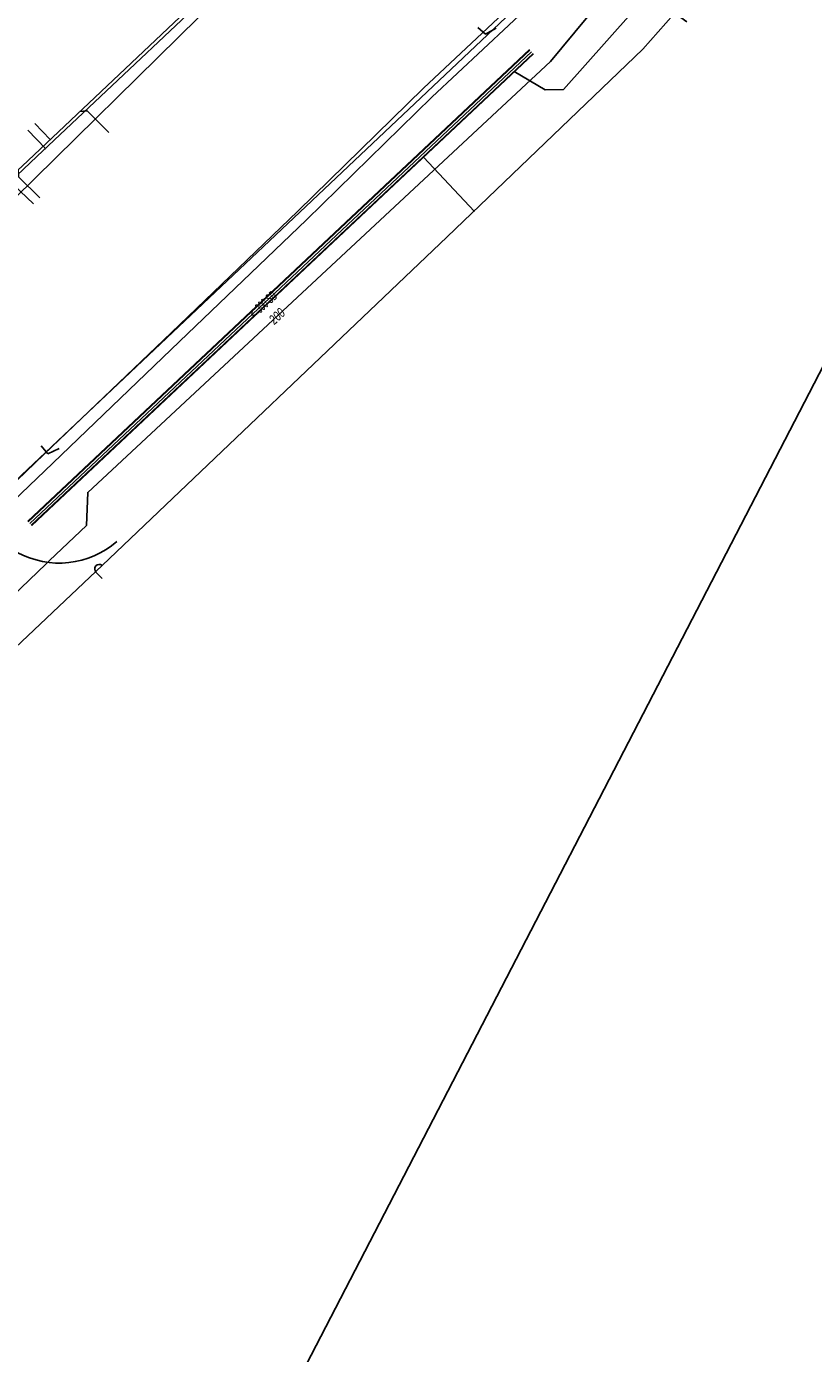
# Model space of a CAD drawing. Header units: metres. Extents: x 2695563 to 2696938, y 1260544 to 1262032.
# Tile 202 of 256: x 2696564 to 2696609, y 1261424 to 1261499. Entities that reach past the tile are written whole.
import ezdxf

# ---------------------------------------------------------------- set-up
doc = ezdxf.new("R2010")
doc.units = ezdxf.units.M
doc.linetypes.add('AUSGEZOGEN', pattern=[0])
for name, color, linetype in [('AW_LK_ Haltung Text', 7, 'AUSGEZOGEN'), ('AW_LK_Haltung', 24, 'AUSGEZOGEN'), ('EW_LK_Trasseabs', 1, 'AUSGEZOGEN'), ('EW_LK_Trasserand', 1, 'AUSGEZOGEN'), ('FM_LK_SW_TRASSEKANTE', 94, 'AUSGEZOGEN'), ('TV_LK_LEITUNG', 92, 'AUSGEZOGEN'), ('WA_LK_Leitung', 171, 'AUSGEZOGEN'), ('WA_LK_Leitung_Text', 171, 'AUSGEZOGEN')]:
    doc.layers.add(name, color=color, linetype=linetype)
doc.styles.add('ARIAL', font='arial.ttf')

# ---------------------------------------------------------------- blocks, each defined once
blk = doc.blocks.new('COMPLEXOBJECT_1649')
at = {"layer": 'EW_LK_Trasserand', "color": 1, "linetype": 'AUSGEZOGEN', "transparency": 33554687}
for points in [[(6600.086, 11510.123), (6593.025, 11502.797), (6585.739, 11495.944), (6578.591, 11488.946), (6571.375, 11482.021), (6564.156, 11475.096), (6557.923, 11469.129)], [(6558.306, 11468.526), (6564.64, 11474.59), (6571.86, 11481.516), (6579.079, 11488.443), (6586.224, 11495.439), (6593.517, 11502.299), (6600.59, 11509.638), (6600.086, 11510.123)], [(6551.756, 11466.761), (6550.029, 11467.011), (6549.996, 11466.308), (6551.836, 11466.042)]]:
    blk.add_lwpolyline(points, dxfattribs=at)
for centre, radius, start, end in [((6552.475, 11474.103), 7.377, 264.40749, 317.60402), ((6552.588, 11473.752), 7.747, 264.43088, 317.57529)]:
    blk.add_arc(centre, radius, start, end, dxfattribs=at)
blk = doc.blocks.new('COMPLEXOBJECT_2006')
at = {"layer": 'EW_LK_Trasseabs', "color": 1, "linetype": 'AUSGEZOGEN', "transparency": 33554687}
for p, q in [((6600.737, 11499.728), (6600.051, 11500.221)), ((6567.094, 11468.381), (6567.445, 11468.019))]:
    blk.add_line(p, q, dxfattribs=at)
blk.add_lwpolyline([(6600.415, 11500.64), (6598.231, 11498.179), (6587.088, 11487.475), (6567.443, 11468.767)], dxfattribs=at)
for centre, radius, start, end in [((6600.173, 11500.483), 0.289, 33.02198, 245.01404), ((6567.285, 11468.559), 0.261, 52.75075, 223.01294)]:
    blk.add_arc(centre, radius, start, end, dxfattribs=at)

msp = doc.modelspace()

# ---------------------------------------------------------------- hatches: boundary and pattern name
at = {"layer": 'EW_LK_Trasserand', "lineweight": 18, "transparency": 33554687}
h = msp.add_hatch(dxfattribs=at)
h.set_pattern_fill('MUSTER', color=1, scale=6075, style=0, pattern_type=2)
h.set_pattern_definition([(0, (2708005, 1273150), (6075, 6075), [6075, -6075]), (90, (2708005, 1273150), (-6075, 6075), [6075, -6075])])
h.paths.add_polyline_path([(2696601.056, 1261509.933), (2696593.995, 1261502.607), (2696586.709, 1261495.754), (2696579.561, 1261488.756), (2696572.345, 1261481.831), (2696565.126, 1261474.906), (2696558.893, 1261468.939), (2696558.742, 1261468.778), (2696558.585, 1261468.622), (2696558.425, 1261468.47), (2696558.259, 1261468.324), (2696558.09, 1261468.182), (2696557.916, 1261468.045), (2696557.739, 1261467.914), (2696557.557, 1261467.788), (2696557.372, 1261467.668), (2696557.183, 1261467.553), (2696556.991, 1261467.444), (2696556.795, 1261467.341), (2696556.597, 1261467.243), (2696556.396, 1261467.152), (2696556.192, 1261467.067), (2696555.986, 1261466.987), (2696555.777, 1261466.914), (2696555.567, 1261466.848), (2696555.354, 1261466.787), (2696555.14, 1261466.733), (2696554.924, 1261466.686), (2696554.707, 1261466.645), (2696554.489, 1261466.61), (2696554.27, 1261466.582), (2696554.05, 1261466.561), (2696553.829, 1261466.546), (2696553.609, 1261466.538), (2696553.388, 1261466.536), (2696553.167, 1261466.541), (2696552.946, 1261466.553), (2696552.726, 1261466.571), (2696550.999, 1261466.821), (2696550.966, 1261466.118), (2696552.806, 1261465.852), (2696553.037, 1261465.833), (2696553.268, 1261465.821), (2696553.5, 1261465.816), (2696553.732, 1261465.817), (2696553.964, 1261465.826), (2696554.195, 1261465.842), (2696554.425, 1261465.864), (2696554.655, 1261465.894), (2696554.884, 1261465.93), (2696555.112, 1261465.973), (2696555.338, 1261466.023), (2696555.563, 1261466.079), (2696555.786, 1261466.143), (2696556.007, 1261466.213), (2696556.226, 1261466.289), (2696556.442, 1261466.372), (2696556.656, 1261466.462), (2696556.867, 1261466.558), (2696557.075, 1261466.66), (2696557.28, 1261466.768), (2696557.482, 1261466.883), (2696557.68, 1261467.003), (2696557.874, 1261467.129), (2696558.064, 1261467.261), (2696558.251, 1261467.399), (2696558.433, 1261467.542), (2696558.611, 1261467.691), (2696558.785, 1261467.844), (2696558.953, 1261468.003), (2696559.117, 1261468.167), (2696559.276, 1261468.336), (2696565.61, 1261474.4), (2696572.83, 1261481.326), (2696580.049, 1261488.253), (2696587.194, 1261495.249), (2696594.487, 1261502.109), (2696601.56, 1261509.448)], flags=0)

# ---------------------------------------------------------------- linework, layer by layer
at = {"layer": 'AW_LK_Haltung', "linetype": 'AUSGEZOGEN', "transparency": 33554687}
for p, q in [((2696592.743, 1261497.96), (2696564.181, 1261471.09)), ((2696592.756, 1261497.945), (2696564.194, 1261471.075)), ((2696592.77, 1261497.931), (2696564.208, 1261471.061)), ((2696592.948, 1261497.741), (2696564.386, 1261470.871)), ((2696592.962, 1261497.727), (2696564.4, 1261470.857)), ((2696592.975, 1261497.712), (2696564.413, 1261470.842))]:
    msp.add_line(p, q, dxfattribs=at)
at = {"layer": 'AW_LK_Haltung', "color": 255, "transparency": 33554687}
msp.add_line((2696592.859, 1261497.836), (2696564.297, 1261470.966), dxfattribs=at)
at = {"layer": 'AW_LK_Haltung', "color": 24, "linetype": 'AUSGEZOGEN', "transparency": 33554687}
for p, q in [((2696564.583, 1261493.755), (2696565.46, 1261492.836)), ((2696564.706, 1261491.87), (2696562.036, 1261489.344)), ((2696589.615, 1261488.746), (2696586.705, 1261491.833))]:
    msp.add_line(p, q, dxfattribs=at)
for points in [[(2696590.624, 1261517.236), (2696576.302, 1261503.09), (2696563.859, 1261491.322)], [(2696612.412, 1261515.619), (2696594.678, 1261495.688), (2696593.635, 1261495.67), (2696591.877, 1261496.702)], [(2696586.65, 1261513.008), (2696577.543, 1261504.008), (2696564.706, 1261491.87)], [(2696568.798, 1261493.243), (2696567.566, 1261494.467), (2696567.142, 1261494.426)], [(2696564.183, 1261493.37), (2696565.192, 1261492.329), (2696565.16, 1261492.299)], [(2696564.863, 1261489.52), (2696563.649, 1261490.713), (2696563.629, 1261491.104), (2696563.859, 1261491.322)], [(2696564.504, 1261489.18), (2696563.364, 1261490.264), (2696563.037, 1261490.292)]]:
    msp.add_lwpolyline(points, dxfattribs=at)
at = {"layer": 'EW_LK_Trasseabs', "color": 1, "linetype": 'AUSGEZOGEN', "transparency": 33554687}
for p, q in [((2696590.243, 1261498.843), (2696589.809, 1261499.223)), ((2696590.855, 1261499.173), (2696590.243, 1261498.843)), ((2696565.335, 1261474.93), (2696564.944, 1261475.387)), ((2696565.968, 1261475.229), (2696565.335, 1261474.93)), ((2696556.511, 1261457.308), (2696568.413, 1261468.577))]:
    msp.add_line(p, q, dxfattribs=at)
at = {"layer": 'FM_LK_SW_TRASSEKANTE', "color": 94, "linetype": 'AUSGEZOGEN', "transparency": 33554687}
msp.add_line((2696573.917, 1261499.807), (2696563.422, 1261489.477), dxfattribs=at)
msp.add_arc((2696565.977, 1261473.708), 4.998, 241.41005, 311.04197, dxfattribs=at)
at = {"layer": 'TV_LK_LEITUNG', "color": 92, "linetype": 'AUSGEZOGEN', "transparency": 33554687}
for points in [[(2696677.045, 1261629.232), (2696658.101, 1261573.975), (2696530.873, 1261328), (2696408.491, 1261090.508), (2696318.826, 1260920.87), (2696318.826, 1260899.059), (2696246.124, 1260788.795)], [(2696602.452, 1261512.291), (2696603.259, 1261511.515), (2696595.286, 1261503.54), (2696594.154, 1261502.413), (2696560.346, 1261470.457), (2696548.394, 1261469.901)]]:
    msp.add_lwpolyline(points, dxfattribs=at)
at = {"layer": 'WA_LK_Leitung', "color": 7, "linetype": 'AUSGEZOGEN', "transparency": 33554687}
for points in [[(2696565.428, 1261468.856), (2696567.521, 1261470.854), (2696567.595, 1261472.739), (2696593.94, 1261497.287), (2696612.773, 1261520.017), (2696618.89, 1261529.06), (2696626.457, 1261540.252), (2696630.33, 1261542.769), (2696635.244, 1261552.388), (2696637.967, 1261557.727), (2696638.567, 1261558.903)], [(2696563.026, 1261466.554), (2696563.315, 1261466.83), (2696563.805, 1261467.299), (2696565.212, 1261468.648), (2696565.428, 1261468.856)]]:
    msp.add_lwpolyline(points, dxfattribs=at)

# ---------------------------------------------------------------- block references
at = {"layer": 'EW_LK_Trasseabs', "color": 1, "linetype": 'AUSGEZOGEN', "lineweight": -3, "transparency": 33554687}
msp.add_blockref('COMPLEXOBJECT_2006', (2690000.97, 1249999.81), dxfattribs=at)
at = {"layer": 'EW_LK_Trasserand', "color": 1, "linetype": 'AUSGEZOGEN', "lineweight": -3, "transparency": 33554687}
msp.add_blockref('COMPLEXOBJECT_1649', (2690000.97, 1249999.81), dxfattribs=at)

# ---------------------------------------------------------------- texts
at = {"layer": 'AW_LK_ Haltung Text', "color": 24, "transparency": 33554687, "insert": (2696577.566, 1261483.426), "char_height": 0.55705, "width": 2.45674, "attachment_point": 5, "rotation": 42.4053, "style": 'ARIAL'}
msp.add_mtext('\\A1;{\\fArial|i1|b0;\\H0.557054;\\W0.700000;\\C24;< \\W0.490000;300 SB}\\P', dxfattribs=at)
at = {"layer": 'WA_LK_Leitung_Text', "color": 7, "transparency": 33554687, "insert": (2696578.373, 1261482.774), "char_height": 0.55426, "width": 1.10633, "attachment_point": 5, "rotation": 42.9777, "style": 'ARIAL'}
msp.add_mtext('\\A1;{\\fArial|i1|b0;\\H0.554263;\\W0.700000;\\C7;200}\\P', dxfattribs=at)

doc.saveas('drawing.dxf')
